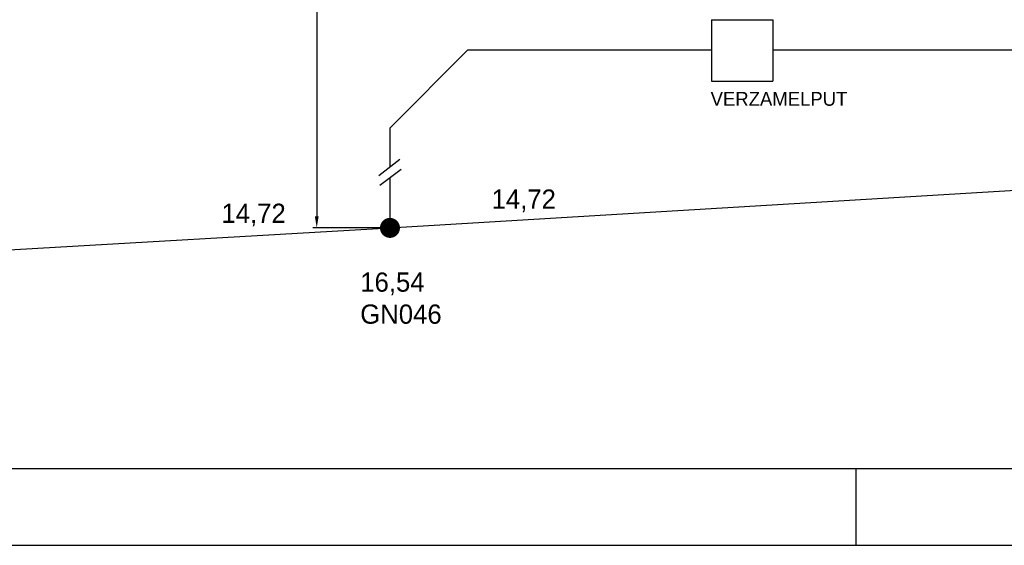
# Model space of a CAD drawing. Extents: x 9010 to 343255, y 15280 to 659207.
# Tile 16 of 76: x 75027 to 87838, y 15280 to 22116. Entities that reach past the tile are written whole.
import ezdxf

# ---------------------------------------------------------------- set-up
doc = ezdxf.new("R2010")
doc.units = 0
doc.header["$LTSCALE"] = 100
doc.linetypes.add('2322121', pattern=[2000, 1000, 1000])
doc.layers.get('0').update_dxf_attribs({"linetype": 'CONTINUOUS'})
doc.layers.get('DEFPOINTS').update_dxf_attribs({"linetype": 'CONTINUOUS'})
for name, color, linetype in [('00KAD025', 2, 'CONTINUOUS'), ('00KAD070', 5, 'CONTINUOUS'), ('BL$2----', 7, 'CONTINUOUS'), ('WL524---', 4, 'CONTINUOUS'), ('WM521---', 1, 'CONTINUOUS')]:
    doc.layers.add(name, color=color, linetype=linetype)
doc.styles.add('BURO-018', font='BUROFONT.shx', dxfattribs={"height": 180})
doc.styles.add('BURO-025', font='BUROFONT.shx', dxfattribs={"height": 250})

# ---------------------------------------------------------------- blocks, each defined once
blk = doc.blocks.new('A0-HOR')
at = {"layer": '00KAD025', "linetype": 'CONTINUOUS'}
for p, q in [((769, 0), (769, 10)), ((0, 0), (1189, 0))]:
    blk.add_line(p, q, dxfattribs=at)
at = {"layer": '00KAD070', "linetype": 'CONTINUOUS'}
blk.add_line((10, 10), (1179, 10), dxfattribs=at)

msp = doc.modelspace()

# ---------------------------------------------------------------- linework, layer by layer
at = {"color": 1, "linetype": 'BYBLOCK'}
for p, q in [((78891.9, 22393.2), (78891.9, 19558.4)), ((79828.8, 19408.4), (78841.9, 19408.4))]:
    msp.add_line(p, q, dxfattribs=at)
msp.add_solid([(78866.9, 19558.4), (78916.9, 19558.4), (78891.9, 19408.4)], dxfattribs=at)
at = {"layer": 'DEFPOINTS', "color": 0, "linetype": 'BYBLOCK'}
for p in [(78891.9, 19408.4), (79878.8, 19408.4)]:
    msp.add_point(p, dxfattribs=at)
at = {"layer": 'WL524---', "color": 3}
for p, q in [((84027.5, 22116.1), (84027.5, 21316.1)), ((84027.5, 22116.1), (84827.5, 22116.1)), ((84827.5, 22116.1), (84827.5, 21316.1)), ((84027.5, 21316.1), (84827.5, 21316.1))]:
    msp.add_line(p, q, dxfattribs=at)
at = {"layer": 'WL524---', "color": 4, "linetype": '2322121'}
for p, q in [((79845, 20711.1), (80857.7, 21723.8)), ((80857.7, 21723.8), (84027.5, 21723.8)), ((84827.5, 21723.8), (91086.8, 21723.8)), ((79845, 20202.7), (79845, 20711.1)), ((79845, 19472.4), (79845, 20064.7))]:
    msp.add_line(p, q, dxfattribs=at)
at = {"layer": 'WL524---', "color": 1, "linetype": '2322121'}
for p, q in [((79844.6, 19408.4), (103907.4, 20865.2)), ((46465.1, 17485), (79844.6, 19408.4))]:
    msp.add_line(p, q, dxfattribs=at)
at = {"layer": 'WM521---'}
for p, q in [((79697.8, 20090.8), (79973.8, 20300.7)), ((79712.3, 19963.8), (79988.3, 20173.7))]:
    msp.add_line(p, q, dxfattribs=at)
at = {"layer": 'WM521---', "const_width": 130}
msp.add_lwpolyline([(79779.6, 19408.4, 1), (79909.6, 19408.4, 1)], format="xyb", close=True, dxfattribs=at)

# ---------------------------------------------------------------- block references
at = {"layer": 'BL$2----', "xscale": 100, "yscale": 100, "zscale": 100}
msp.add_blockref('A0-HOR', (9010.1, 15280.4), dxfattribs=at)

# ---------------------------------------------------------------- texts
at = {"layer": 'WL524---', "color": 1, "style": 'BURO-018'}
msp.add_text('VERZAMELPUT', height=180, dxfattribs=at).set_placement((84016.7, 20996.5))
at = {"layer": 'WM521---', "color": 2, "style": 'BURO-025'}
for s, p in [('14,72', (81166.8, 19658.3)), ('14,72', (77651.9, 19473.4)), ('16,54', (79458, 18578.7)), ('GN046', (79458, 18162.1))]:
    msp.add_text(s, height=250, dxfattribs=at).set_placement(p)

doc.saveas('drawing.dxf')
